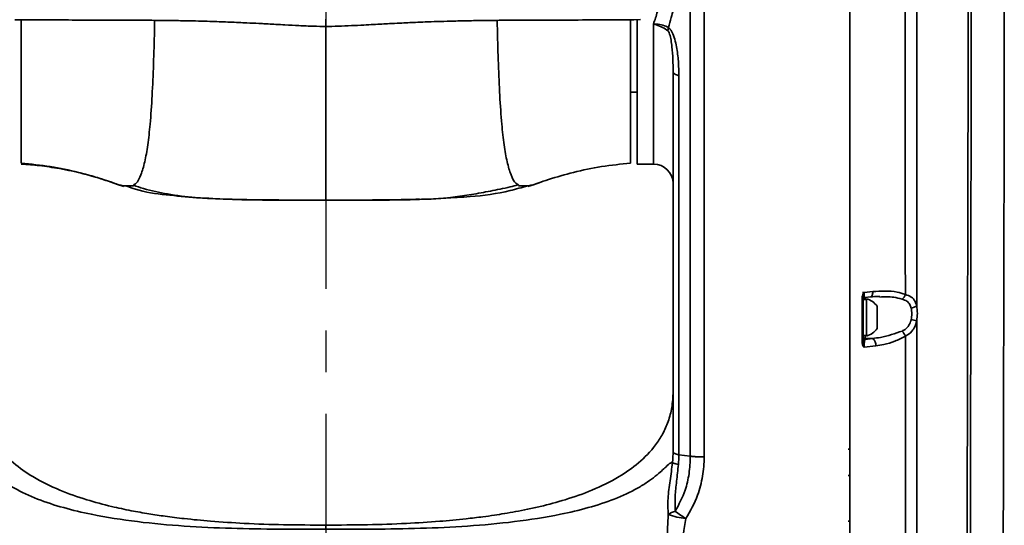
# Model space of a CAD drawing. Header units: millimetres. Extents: x -2031 to 1277, y -458 to 5880.
# Tile 14 of 62: x -1303 to -1152, y 4253 to 4330. Entities that reach past the tile are written whole.
import ezdxf

# ---------------------------------------------------------------- set-up
doc = ezdxf.new("R2010")
doc.units = ezdxf.units.MM
doc.header["$LTSCALE"] = 5
doc.linetypes.add('CENTER', pattern=[10.16, 6.35, -1.27, 1.27, -1.27])

msp = doc.modelspace()

# ---------------------------------------------------------------- linework, layer by layer
at = {"color": 4, "linetype": 'CENTER'}
msp.add_line((-1255.802, 4371.401), (-1255.802, 3617.277), dxfattribs=at)
at = {"linetype": 'Continuous', "lineweight": 35}
for p, q in [((-1303.307, 4329.901), (-1300.302, 4329.901)), ((-1300.302, 4329.901), (-1298.002, 4329.896)), ((-1213.548, 4329.896), (-1211.302, 4329.901)), ((-1211.302, 4329.901), (-1208.802, 4329.901)), ((-1208.852, 4329.898), (-1207.797, 4329.954)), ((-1208.302, 4329.927), (-1208.302, 4307.901)), ((-1202.802, 4322.008), (-1202.787, 4321.923)), ((-1202.787, 4321.923), (-1202.744, 4321.838)), ((-1202.744, 4321.838), (-1202.672, 4321.755)), ((-1202.672, 4321.755), (-1202.573, 4321.674)), ((-1202.573, 4321.674), (-1202.447, 4321.597)), ((-1202.447, 4321.597), (-1202.296, 4321.524)), ((-1202.296, 4321.524), (-1202.121, 4321.455)), ((-1202.121, 4321.455), (-1201.923, 4321.391)), ((-1209.302, 4318.901), (-1208.302, 4318.901)), ((-1208.302, 4307.901), (-1205.802, 4307.901)), ((-1205.802, 4307.946), (-1205.802, 4307.953)), ((-1288.189, 4304.998), (-1286.63, 4304.467)), ((-1223.414, 4304.998), (-1224.973, 4304.467)), ((-1285.248, 4304.663), (-1285.187, 4304.706)), ((-1226.355, 4304.663), (-1226.525, 4304.78)), ((-1173.652, 4288.287), (-1172.308, 4288.455)), ((-1172.308, 4288.455), (-1172.316, 4288.265)), ((-1173.802, 4287.492), (-1173.802, 4286.331)), ((-1173.802, 4287.251), (-1173.802, 4281.751)), ((-1173.302, 4287.251), (-1173.801, 4287.251)), ((-1173.535, 4287.526), (-1172.684, 4287.632)), ((-1173.502, 4287.581), (-1173.502, 4287.251)), ((-1173.302, 4284.953), (-1173.302, 4287.351)), ((-1172.615, 4287.652), (-1172.684, 4287.632)), ((-1172.528, 4287.711), (-1172.615, 4287.652)), ((-1172.452, 4287.807), (-1172.528, 4287.711)), ((-1172.389, 4287.934), (-1172.452, 4287.807)), ((-1172.344, 4288.089), (-1172.389, 4287.934)), ((-1172.316, 4288.265), (-1172.344, 4288.089)), ((-1171.652, 4284.77), (-1171.652, 4286.2)), ((-1173.302, 4281.651), (-1173.302, 4284.953)), ((-1171.652, 4282.802), (-1171.652, 4284.77)), ((-1173.802, 4282.046), (-1173.802, 4280.785)), ((-1173.802, 4281.751), (-1173.302, 4281.751)), ((-1173.502, 4281.751), (-1173.502, 4281.302)), ((-1173.502, 4281.158), (-1172.35, 4281.302)), ((-1173.502, 4281.302), (-1172.35, 4281.302)), ((-1173.502, 4281.302), (-1173.502, 4281.158)), ((-1171.85, 4280.174), (-1173.652, 4279.949)), ((-1175.802, 4264.401), (-1176.102, 4264.401)), ((-1201.923, 4263.553), (-1201.926, 4263.554)), ((-1201.923, 4263.553), (-1200.18, 4263.328)), ((-1175.802, 4260.401), (-1176.102, 4260.401)), ((-1176.102, 4253.401), (-1175.802, 4253.401))]:
    msp.add_line(p, q, dxfattribs=at)
for centre, radius, start, end in [((-1200.508, 4328.012), 3.101, 166.39634, 175.83062), ((-1205.801, 4304.902), 3, 0.70005, 90.15668), ((-1173.932, 4287.632), 0.192, 264.20915, 312.97091), ((-1173.502, 4287.228), 0.3, 95.88772, 179.96006), ((-1174.063, 4284.501), 2.95, 35.1663, 75.03898), ((-1168.705, 4288.444), 1.424, 306.95408, 342.21573), ((-1166.658, 4287.612), 1.687, 276.68432, 308.1678), ((-1167.51, 4277.548), 6.706, 73.59739, 81.01071), ((-1174.063, 4284.501), 2.95, 284.96102, 324.8337), ((-1169.617, 4280.745), 2.443, 21.52109, 43.47788), ((-1173.505, 4281.599), 0.297, 180.69542, 270.67894), ((-1173.505, 4281.455), 0.297, 180.69542, 270.67894), ((-1173.112, 4280.29), 1.267, 354.75894, 53.03592), ((-1173.931, 4280.939), 0.202, 264.18236, 309.99836), ((-1201.756, 4251.909), 3.085, 103.34997, 125.75848), ((-1198.75, 4269.335), 15.678, 252.13876, 262.35133), ((-1185.199, 4278.443), 29.189, 233.7263, 237.60534)]:
    msp.add_arc(centre, radius, start, end, dxfattribs=at)
for points, knots in [([(-1152.44, 4214.479), (-1152.436, 4219.557), (-1152.429, 4229.379), (-1152.41, 4243.597), (-1152.389, 4256.796), (-1152.365, 4268.976), (-1152.34, 4280.08), (-1152.316, 4290.119), (-1152.295, 4299.109), (-1152.28, 4307.124), (-1152.269, 4313.966), (-1152.261, 4319.707), (-1152.256, 4324.453), (-1152.251, 4328.785), (-1152.245, 4333.101), (-1152.24, 4337.742), (-1152.251, 4342.772), (-1152.29, 4348.194), (-1152.422, 4351.936), (-1152.49, 4353.873)], [0, 0, 0, 0, 0.1081714, 0.209242, 0.3032196, 0.3901184, 0.4699354, 0.5414198, 0.6060431, 0.663796, 0.7146809, 0.7543194, 0.7885019, 0.8179586, 0.8487876, 0.8823853, 0.9187717, 0.9579677, 1, 1, 1, 1]), ([(-1157.936, 4214.187), (-1157.933, 4219.475), (-1157.928, 4230.051), (-1157.911, 4246.402), (-1157.89, 4263.218), (-1157.86, 4280.611), (-1157.821, 4298.045), (-1157.78, 4314.668), (-1157.739, 4330.356), (-1157.711, 4340.14), (-1157.697, 4345.031)], [0, 0, 0, 0, 0.1192971, 0.2385946, 0.3695075, 0.5004205, 0.6347018, 0.7689826, 0.8844957, 1, 1, 1, 1]), ([(-1157.216, 4345.362), (-1157.216, 4345.362), (-1157.258, 4340.452), (-1157.293, 4330.607), (-1157.304, 4314.909), (-1157.343, 4298.241), (-1157.372, 4280.771), (-1157.395, 4263.339), (-1157.411, 4246.486), (-1157.424, 4230.098), (-1157.43, 4219.497), (-1157.432, 4214.197)], [0, 0, 0, 0, 0.0000005, 0.1155258, 0.2310386, 0.365313, 0.499588, 0.6304978, 0.7614072, 0.8807038, 1, 1, 1, 1]), ([(-1165.608, 4341.533), (-1165.608, 4341.533), (-1165.609, 4337.32), (-1165.61, 4328.899), (-1165.612, 4315.462), (-1165.614, 4301.276), (-1165.615, 4291.284), (-1165.616, 4286.285)], [0, 0, 0, 0, 0.000001, 0.2326518, 0.4654689, 0.7325442, 1, 1, 1, 1]), ([(-1175.802, 4213.996), (-1175.802, 4221.1), (-1175.802, 4235.308), (-1175.802, 4256.543), (-1175.802, 4277.646), (-1175.802, 4298.549), (-1175.802, 4319.225), (-1175.802, 4332.736), (-1175.802, 4339.49)], [0, 0, 0, 0, 0.1666558, 0.3333414, 0.5, 0.6666549, 0.8333423, 1, 1, 1, 1]), ([(-1200.18, 4263.328), (-1200.18, 4266.597), (-1200.18, 4276.405), (-1200.18, 4292.653), (-1200.18, 4310.061), (-1200.18, 4325.43), (-1200.18, 4334.299), (-1200.18, 4338.737)], [0, 0, 0, 0, 0.127328, 0.3820577, 0.6375765, 0.8186469, 1, 1, 1, 1]), ([(-1198.059, 4338.438), (-1198.059, 4334.018), (-1198.059, 4325.171), (-1198.059, 4309.858), (-1198.059, 4292.487), (-1198.059, 4276.279), (-1198.059, 4266.475), (-1198.059, 4263.214)], [0, 0, 0, 0, 0.1810704, 0.3624235, 0.6171532, 0.872672, 1, 1, 1, 1]), ([(-1175.802, 4214.82), (-1175.802, 4221.838), (-1175.802, 4235.875), (-1175.802, 4256.867), (-1175.802, 4277.722), (-1175.802, 4298.356), (-1175.802, 4318.737), (-1175.802, 4332.012), (-1175.802, 4338.649)], [0, 0, 0, 0, 0.1666534, 0.3333434, 0.5, 0.6666524, 0.8333444, 1, 1, 1, 1]), ([(-1167.349, 4288.009), (-1167.352, 4292.635), (-1167.36, 4301.894), (-1167.374, 4314.748), (-1167.387, 4326.634), (-1167.395, 4333.884), (-1167.4, 4337.51)], [0, 0, 0, 0, 0.2766186, 0.5535857, 0.7767007, 1, 1, 1, 1]), ([(-1205.802, 4329.277), (-1205.588, 4329.897), (-1205.137, 4331.206), (-1204.877, 4332.639), (-1204.74, 4333.394)], [0, 0, 0, 0, 0.4734384, 1, 1, 1, 1]), ([(-1202.802, 4331.424), (-1202.802, 4331.424), (-1202.889, 4331.036), (-1203.108, 4330.126), (-1203.371, 4329.248), (-1203.523, 4328.742)], [0, 0, 0, 0, 0.0000186, 0.423779, 1, 1, 1, 1]), ([(-1302.302, 4308.027), (-1302.302, 4308.277), (-1302.302, 4308.777), (-1302.302, 4310.68), (-1302.302, 4313.388), (-1302.302, 4316.927), (-1302.302, 4321.233), (-1302.302, 4325.573), (-1302.302, 4328.672), (-1302.302, 4329.901)], [0, 0, 0, 0, 0.1502248, 0.3004496, 0.4506744, 0.6008993, 0.7511241, 0.9013489, 1, 1, 1, 1]), ([(-1298.048, 4329.898), (-1296.484, 4329.895), (-1293.668, 4329.888), (-1289.925, 4329.884), (-1287.015, 4329.876), (-1284.652, 4329.863), (-1282.134, 4329.843), (-1279.41, 4329.809), (-1276.751, 4329.764), (-1274.721, 4329.715), (-1272.798, 4329.659), (-1270.404, 4329.574), (-1268.067, 4329.465), (-1266.449, 4329.382), (-1265.374, 4329.325), (-1264.508, 4329.279), (-1263.343, 4329.217), (-1261.726, 4329.131), (-1259.744, 4329.028), (-1257.553, 4328.928), (-1256.414, 4328.911), (-1255.802, 4328.902)], [0, 0, 0, 0, 0.0713129, 0.1283733, 0.1713989, 0.2067721, 0.2436592, 0.291708, 0.3351925, 0.3735761, 0.413768, 0.4771356, 0.5418755, 0.5887943, 0.6041462, 0.6296064, 0.6661447, 0.7133801, 0.7922437, 0.8882102, 1, 1, 1, 1]), ([(-1285.187, 4304.706), (-1285.048, 4304.783), (-1284.616, 4305.024), (-1284.037, 4306.199), (-1283.443, 4308.154), (-1282.982, 4310.767), (-1282.606, 4314.136), (-1282.322, 4318.305), (-1282.118, 4323.13), (-1282.002, 4327.164), (-1281.959, 4329.296), (-1281.948, 4329.838)], [0, 0, 0, 0, 0.0556976, 0.1735752, 0.2914623, 0.4093525, 0.5272547, 0.6687085, 0.810208, 0.951738, 1, 1, 1, 1]), ([(-1255.802, 4328.927), (-1255.802, 4328.93), (-1255.802, 4328.935), (-1255.802, 4329.23), (-1255.802, 4329.748), (-1255.802, 4330.006)], [0, 0, 0, 0, 0.42673453, 0.71337145, 1, 1, 1, 1]), ([(-1255.802, 4328.902), (-1255.193, 4328.911), (-1254.057, 4328.927), (-1252.035, 4329.019), (-1250.176, 4329.116), (-1248.619, 4329.199), (-1247.326, 4329.267), (-1245.997, 4329.337), (-1244.657, 4329.407), (-1243.361, 4329.473), (-1242.112, 4329.532), (-1240.052, 4329.617), (-1237.482, 4329.703), (-1234.529, 4329.77), (-1232.331, 4329.806), (-1230.276, 4329.832), (-1228.229, 4329.853), (-1225.669, 4329.872), (-1222.36, 4329.884), (-1218.237, 4329.888), (-1215.209, 4329.895), (-1213.555, 4329.898)], [0, 0, 0, 0, 0.0980235, 0.1829168, 0.2532692, 0.307871, 0.3521744, 0.3916756, 0.4415787, 0.4797931, 0.5123382, 0.5476883, 0.6278918, 0.6707345, 0.7135595, 0.7416709, 0.7708549, 0.8098801, 0.8607576, 0.9239556, 1, 1, 1, 1]), ([(-1226.525, 4304.78), (-1226.626, 4304.839), (-1227.019, 4305.068), (-1227.564, 4306.205), (-1228.16, 4308.153), (-1228.621, 4310.767), (-1228.997, 4314.136), (-1229.282, 4318.305), (-1229.485, 4323.13), (-1229.601, 4327.164), (-1229.644, 4329.296), (-1229.655, 4329.838)], [0, 0, 0, 0, 0.0415011, 0.1611526, 0.2808136, 0.4004778, 0.5201542, 0.6637366, 0.8073654, 0.9510253, 1, 1, 1, 1]), ([(-1209.302, 4308.027), (-1209.302, 4308.277), (-1209.302, 4308.777), (-1209.302, 4310.68), (-1209.302, 4313.388), (-1209.302, 4316.927), (-1209.302, 4321.233), (-1209.302, 4325.573), (-1209.302, 4328.672), (-1209.302, 4329.901)], [0, 0, 0, 0, 0.1502248, 0.3004496, 0.4506744, 0.6008993, 0.7511241, 0.9013489, 1, 1, 1, 1]), ([(-1205.802, 4329.277), (-1205.797, 4329.277), (-1205.643, 4329.278), (-1205.144, 4329.261), (-1204.315, 4329.129), (-1203.786, 4328.87), (-1203.523, 4328.742)], [0, 0, 0, 0, 0.0058138, 0.1821144, 0.59311, 1, 1, 1, 1]), ([(-1203.601, 4328.238), (-1203.857, 4328.419), (-1204.37, 4328.784), (-1205.169, 4329.105), (-1205.649, 4329.24), (-1205.797, 4329.276), (-1205.802, 4329.277)], [0, 0, 0, 0, 0.4069764, 0.8180198, 0.9941925, 1, 1, 1, 1]), ([(-1205.802, 4307.953), (-1205.802, 4307.963), (-1205.802, 4307.994), (-1205.802, 4308.933), (-1205.802, 4310.47), (-1205.802, 4312.462), (-1205.802, 4315.085), (-1205.802, 4318.278), (-1205.802, 4321.261), (-1205.802, 4324.868), (-1205.802, 4327.801), (-1205.802, 4329.277)], [0, 0, 0, 0, 0.0806445, 0.2506886, 0.338256, 0.4258235, 0.5958675, 0.683435, 0.7710025, 0.8847831, 1, 1, 1, 1]), ([(-1255.802, 4328.901), (-1255.802, 4328.9), (-1255.802, 4328.899), (-1255.802, 4328.412), (-1255.802, 4327.053), (-1255.802, 4324.539), (-1255.802, 4321.046), (-1255.802, 4317.107), (-1255.802, 4313.399), (-1255.802, 4310.208), (-1255.802, 4307.643), (-1255.802, 4305.586), (-1255.802, 4303.933), (-1255.802, 4302.868), (-1255.802, 4302.418), (-1255.802, 4302.406), (-1255.802, 4302.401)], [0, 0, 0, 0, 0.0544492, 0.1060049, 0.1559616, 0.2215564, 0.2952093, 0.3774346, 0.4663611, 0.5407121, 0.6165212, 0.6922845, 0.7662015, 0.8579461, 0.9369748, 1, 1, 1, 1]), ([(-1202.802, 4322.008), (-1202.822, 4323.262), (-1202.847, 4324.831), (-1203.103, 4326.784), (-1203.254, 4327.551), (-1203.434, 4328.021), (-1203.54, 4328.182), (-1203.586, 4328.224), (-1203.601, 4328.238)], [0, 0, 0, 0, 0.6168885, 0.7723635, 0.9156602, 0.9693154, 0.9897918, 1, 1, 1, 1]), ([(-1203.523, 4328.742), (-1203.438, 4328.669), (-1203.232, 4328.494), (-1202.865, 4327.896), (-1202.534, 4326.964), (-1202.197, 4325.451), (-1201.962, 4323.576), (-1201.936, 4322.12), (-1201.923, 4321.391)], [0, 0, 0, 0, 0.0490371, 0.118721, 0.2711679, 0.4225499, 0.7109782, 1, 1, 1, 1]), ([(-1202.802, 4264.116), (-1202.802, 4264.125), (-1202.802, 4271.526), (-1202.802, 4282.948), (-1202.802, 4298.261), (-1202.802, 4310.205), (-1202.802, 4318.075), (-1202.802, 4322.008)], [0, 0, 0, 0, 0.00045774, 0.37770876, 0.58505872, 0.79265004, 1, 1, 1, 1]), ([(-1201.923, 4321.391), (-1201.923, 4317.482), (-1201.923, 4309.662), (-1201.923, 4297.789), (-1201.923, 4286.139), (-1201.923, 4274.724), (-1201.923, 4267.278), (-1201.923, 4263.553)], [0, 0, 0, 0, 0.20632996, 0.41265993, 0.61923008, 0.80952087, 1, 1, 1, 1]), ([(-1302.302, 4308.027), (-1300.824, 4307.889), (-1297.889, 4307.614), (-1293.71, 4306.702), (-1290.495, 4305.8), (-1288.72, 4305.183), (-1288.189, 4304.998)], [0, 0, 0, 0, 0.3074651, 0.6108642, 0.8836036, 1, 1, 1, 1]), ([(-1302.302, 4307.901), (-1301.38, 4307.835), (-1299.413, 4307.693), (-1296.277, 4307.2), (-1293.632, 4306.65), (-1291.591, 4306.111), (-1290.596, 4305.812), (-1289.917, 4305.593), (-1289.479, 4305.449), (-1289.109, 4305.327), (-1288.676, 4305.185), (-1288.579, 4305.155), (-1288.51, 4305.133)], [0, 0, 0, 0, 0.1713259, 0.3656049, 0.6009783, 0.6845853, 0.7573035, 0.7903811, 0.8231671, 0.8579919, 0.8974877, 1, 1, 1, 1]), ([(-1209.302, 4308.027), (-1210.779, 4307.889), (-1213.714, 4307.614), (-1217.893, 4306.702), (-1221.108, 4305.8), (-1222.883, 4305.183), (-1223.414, 4304.998)], [0, 0, 0, 0, 0.3074651, 0.6108642, 0.8836037, 1, 1, 1, 1]), ([(-1288.258, 4305.057), (-1288.175, 4305.02), (-1287.569, 4304.752), (-1287.065, 4304.599), (-1286.63, 4304.467)], [0, 0, 0, 0, 0.13577147, 1, 1, 1, 1]), ([(-1288.194, 4304.991), (-1287.71, 4304.828), (-1286.733, 4304.499), (-1285.71, 4304.566), (-1285.194, 4304.6)], [0, 0, 0, 0, 0.4955959, 1, 1, 1, 1]), ([(-1226.409, 4304.6), (-1225.893, 4304.566), (-1224.87, 4304.499), (-1223.893, 4304.828), (-1223.409, 4304.991)], [0, 0, 0, 0, 0.5044041, 1, 1, 1, 1]), ([(-1223.345, 4305.057), (-1223.428, 4305.02), (-1224.034, 4304.752), (-1224.538, 4304.599), (-1224.973, 4304.467)], [0, 0, 0, 0, 0.1357715, 1, 1, 1, 1]), ([(-1255.802, 4302.41), (-1257.813, 4302.411), (-1260.83, 4302.412), (-1265.86, 4302.439), (-1270.433, 4302.519), (-1275.562, 4302.719), (-1280.222, 4303.204), (-1283.844, 4303.639), (-1285.758, 4304.386), (-1286.197, 4304.558)], [0, 0, 0, 0, 0.1972947, 0.2959421, 0.4932459, 0.6460547, 0.7987927, 0.9538914, 1, 1, 1, 1]), ([(-1273.069, 4302.653), (-1273.899, 4302.685), (-1276.286, 4302.777), (-1280.221, 4303.21), (-1283.844, 4303.639), (-1285.758, 4304.386), (-1286.197, 4304.558)], [0, 0, 0, 0, 0.1870035, 0.5378359, 0.8940906, 1, 1, 1, 1]), ([(-1285.193, 4304.681), (-1284.678, 4304.503), (-1282.897, 4303.89), (-1279.758, 4303.27), (-1275.522, 4302.701), (-1272.415, 4302.589), (-1270.74, 4302.529)], [0, 0, 0, 0, 0.1021454, 0.3529823, 0.6513118, 1, 1, 1, 1]), ([(-1240.863, 4302.529), (-1239.875, 4302.566), (-1238.015, 4302.636), (-1235.168, 4302.99), (-1232.287, 4303.48), (-1229.71, 4303.979), (-1227.791, 4304.362), (-1226.896, 4304.614), (-1226.51, 4304.723)], [0, 0, 0, 0, 0.2523652, 0.4750997, 0.6679365, 0.841639, 0.9317181, 1, 1, 1, 1]), ([(-1225.017, 4304.599), (-1225.908, 4304.334), (-1228.763, 4303.484), (-1233.051, 4302.93), (-1236.413, 4302.769), (-1237.731, 4302.706)], [0, 0, 0, 0, 0.21627703, 0.69281614, 1, 1, 1, 1]), ([(-1225.017, 4304.599), (-1225.908, 4304.334), (-1228.763, 4303.484), (-1233.051, 4302.93), (-1236.413, 4302.769), (-1237.731, 4302.706)], [0, 0, 0, 0, 0.216277, 0.6928161, 1, 1, 1, 1]), ([(-1270.74, 4302.544), (-1270.305, 4302.527), (-1267.766, 4302.424), (-1262.785, 4302.411), (-1258.24, 4302.405), (-1255.802, 4302.401)], [0, 0, 0, 0, 0.0874493, 0.510246, 1, 1, 1, 1]), ([(-1240.863, 4302.544), (-1241.298, 4302.527), (-1243.837, 4302.424), (-1248.818, 4302.411), (-1253.363, 4302.405), (-1255.802, 4302.401)], [0, 0, 0, 0, 0.0874222, 0.5102314, 1, 1, 1, 1]), ([(-1241.517, 4302.543), (-1243.02, 4302.504), (-1245.54, 4302.439), (-1249.182, 4302.421), (-1252.44, 4302.411), (-1254.681, 4302.41), (-1255.802, 4302.41)], [0, 0, 0, 0, 0.3157721, 0.5294051, 0.7647017, 1, 1, 1, 1]), ([(-1173.802, 4288.396), (-1173.802, 4288.356), (-1173.802, 4288.208), (-1173.802, 4288.074), (-1173.802, 4287.977)], [0, 0, 0, 0, 0.2733302, 1, 1, 1, 1]), ([(-1172.308, 4288.455), (-1171.058, 4288.532), (-1169.355, 4288.638), (-1167.771, 4288.141), (-1167.349, 4288.009)], [0, 0, 0, 0, 0.73373672, 1, 1, 1, 1]), ([(-1173.952, 4287.441), (-1173.941, 4287.565), (-1173.919, 4287.814), (-1173.789, 4288.085), (-1173.692, 4288.232), (-1173.659, 4288.276), (-1173.653, 4288.285), (-1173.652, 4288.287)], [0, 0, 0, 0, 0.4080346, 0.8183109, 0.9615814, 0.994229, 1, 1, 1, 1]), ([(-1173.952, 4280.738), (-1173.952, 4281.855), (-1173.952, 4284.092), (-1173.952, 4286.324), (-1173.952, 4287.441)], [0, 0, 0, 0, 0.49918506, 1, 1, 1, 1]), ([(-1173.652, 4288.287), (-1173.652, 4288.285), (-1173.656, 4288.272), (-1173.671, 4288.215), (-1173.717, 4288.045), (-1173.782, 4287.787), (-1173.795, 4287.586), (-1173.802, 4287.492)], [0, 0, 0, 0, 0.0075316, 0.0450991, 0.2081562, 0.6306891, 1, 1, 1, 1]), ([(-1173.802, 4287.977), (-1173.802, 4287.943), (-1173.802, 4287.773), (-1173.802, 4287.574), (-1173.802, 4287.474), (-1173.802, 4287.439)], [0, 0, 0, 0, 0.14009214, 0.69870035, 1, 1, 1, 1]), ([(-1173.652, 4288.287), (-1173.652, 4288.276), (-1173.652, 4288.168), (-1173.648, 4288.054), (-1173.638, 4287.874), (-1173.628, 4287.773), (-1173.603, 4287.622), (-1173.576, 4287.522), (-1173.548, 4287.543), (-1173.538, 4287.55)], [0, 0, 0, 0, 0.0226387, 0.2239769, 0.2486818, 0.4728889, 0.520709, 0.8357331, 1, 1, 1, 1]), ([(-1172.684, 4287.624), (-1172.574, 4287.641), (-1172.09, 4287.714), (-1171.611, 4287.698), (-1171.24, 4287.686)], [0, 0, 0, 0, 0.2270413, 1, 1, 1, 1]), ([(-1167.849, 4287.306), (-1168.271, 4287.412), (-1169.374, 4287.69), (-1170.532, 4287.645), (-1171.247, 4287.618)], [0, 0, 0, 0, 0.3825036, 1, 1, 1, 1]), ([(-1166.462, 4285.936), (-1166.521, 4286.116), (-1166.657, 4286.535), (-1167.102, 4287.032), (-1167.593, 4287.212), (-1167.849, 4287.306)], [0, 0, 0, 0, 0.2654696, 0.6179724, 1, 1, 1, 1]), ([(-1167.349, 4288.009), (-1167.028, 4287.894), (-1166.408, 4287.67), (-1165.863, 4287.06), (-1165.69, 4286.517), (-1165.616, 4286.285)], [0, 0, 0, 0, 0.3798233, 0.7360149, 1, 1, 1, 1]), ([(-1166.462, 4284.172), (-1166.412, 4284.468), (-1166.307, 4285.078), (-1166.409, 4285.644), (-1166.462, 4285.936)], [0, 0, 0, 0, 0.48378068, 1, 1, 1, 1]), ([(-1165.616, 4286.285), (-1165.563, 4285.904), (-1165.461, 4285.165), (-1165.566, 4284.367), (-1165.616, 4283.982)], [0, 0, 0, 0, 0.5162529, 1, 1, 1, 1]), ([(-1167.844, 4282.426), (-1167.757, 4282.468), (-1167.401, 4282.642), (-1166.896, 4283.079), (-1166.615, 4283.641), (-1166.502, 4284.007), (-1166.477, 4284.11), (-1166.462, 4284.172)], [0, 0, 0, 0, 0.127158, 0.5191962, 0.8690955, 0.9199495, 1, 1, 1, 1]), ([(-1165.616, 4283.982), (-1165.619, 4283.966), (-1165.637, 4283.883), (-1165.752, 4283.418), (-1165.944, 4282.966), (-1166.386, 4282.317), (-1166.781, 4281.94), (-1167.235, 4281.699), (-1167.344, 4281.641)], [0, 0, 0, 0, 0.01490255, 0.07904886, 0.44737443, 0.48133894, 0.87506068, 1, 1, 1, 1]), ([(-1165.616, 4283.982), (-1165.616, 4282.232), (-1165.617, 4273.089), (-1165.619, 4256.885), (-1165.62, 4235.299), (-1165.62, 4221.15), (-1165.62, 4214.067)], [0, 0, 0, 0, 0.0758328, 0.396385, 0.6977843, 1, 1, 1, 1]), ([(-1172.35, 4281.302), (-1171.945, 4281.347), (-1170.419, 4281.517), (-1168.935, 4282.041), (-1167.844, 4282.426)], [0, 0, 0, 0, 0.26536265, 1, 1, 1, 1]), ([(-1173.502, 4281.158), (-1173.524, 4281.101), (-1173.564, 4280.995), (-1173.605, 4280.722), (-1173.629, 4280.478), (-1173.646, 4280.251), (-1173.649, 4280.054), (-1173.652, 4279.949)], [0, 0, 0, 0, 0.3184321, 0.5871053, 0.6604733, 0.8194318, 1, 1, 1, 1]), ([(-1167.344, 4281.641), (-1167.872, 4281.37), (-1168.94, 4280.822), (-1170.468, 4280.388), (-1171.445, 4280.237), (-1171.85, 4280.174)], [0, 0, 0, 0, 0.3640017, 0.7369729, 1, 1, 1, 1]), ([(-1167.322, 4228.734), (-1167.322, 4233.322), (-1167.324, 4242.505), (-1167.33, 4259.105), (-1167.338, 4272.146), (-1167.343, 4280.577), (-1167.344, 4281.641)], [0, 0, 0, 0, 0.2587436, 0.5177906, 0.9391376, 1, 1, 1, 1]), ([(-1173.652, 4279.949), (-1173.653, 4279.95), (-1173.659, 4279.957), (-1173.69, 4279.993), (-1173.788, 4280.12), (-1173.918, 4280.366), (-1173.94, 4280.615), (-1173.952, 4280.738)], [0, 0, 0, 0, 0.0057408, 0.0360982, 0.1738534, 0.5881272, 1, 1, 1, 1]), ([(-1173.652, 4279.949), (-1173.652, 4279.951), (-1173.655, 4279.962), (-1173.67, 4280.014), (-1173.716, 4280.18), (-1173.782, 4280.449), (-1173.795, 4280.678), (-1173.802, 4280.785)], [0, 0, 0, 0, 0.0074858, 0.042345, 0.1991081, 0.626161, 1, 1, 1, 1]), ([(-1255.802, 4252.811), (-1257.957, 4252.82), (-1262.107, 4252.836), (-1267.991, 4253.037), (-1273.056, 4253.359), (-1277.075, 4253.742), (-1280.215, 4254.13), (-1282.902, 4254.532), (-1285.636, 4255.018), (-1288.81, 4255.698), (-1292.468, 4256.678), (-1296.526, 4258.107), (-1300.313, 4259.948), (-1303.638, 4262.254), (-1305.839, 4264.521), (-1307.258, 4266.719), (-1308.111, 4268.642), (-1308.694, 4270.833), (-1308.764, 4272.391), (-1308.802, 4273.209)], [0, 0, 0, 0, 0.1043627, 0.2010005, 0.2834211, 0.3484789, 0.3950489, 0.4354375, 0.4792172, 0.528511, 0.5914497, 0.6608806, 0.7346021, 0.792681, 0.8542459, 0.8869149, 0.9214689, 0.9587672, 1, 1, 1, 1]), ([(-1202.802, 4273.219), (-1202.839, 4272.4), (-1202.909, 4270.838), (-1203.492, 4268.644), (-1204.346, 4266.72), (-1205.766, 4264.519), (-1207.968, 4262.251), (-1211.29, 4259.948), (-1215.077, 4258.107), (-1219.135, 4256.679), (-1222.444, 4255.792), (-1224.978, 4255.228), (-1226.801, 4254.869), (-1228.491, 4254.574), (-1230.156, 4254.312), (-1232.107, 4254.039), (-1234.888, 4253.705), (-1238.78, 4253.341), (-1243.8, 4253.029), (-1249.6, 4252.835), (-1253.684, 4252.819), (-1255.802, 4252.811)], [0, 0, 0, 0, 0.0409501, 0.0780163, 0.1123949, 0.144946, 0.2064285, 0.2645529, 0.3383594, 0.4078687, 0.4708728, 0.5028807, 0.5327382, 0.5602979, 0.5854399, 0.6138786, 0.6551393, 0.720226, 0.8019857, 0.8973283, 1, 1, 1, 1]), ([(-1202.9, 4262.376), (-1202.851, 4262.966), (-1202.802, 4263.556), (-1202.802, 4264.148), (-1202.802, 4264.148)], [0, 0, 0, 0, 0.9999662, 1, 1, 1, 1]), ([(-1202.802, 4264.116), (-1202.802, 4264.105), (-1202.801, 4264.078), (-1202.8, 4264.018), (-1202.784, 4263.889), (-1202.642, 4263.758), (-1202.294, 4263.635), (-1201.995, 4263.569), (-1201.926, 4263.554)], [0, 0, 0, 0, 0.0144573, 0.0379182, 0.1172632, 0.4501215, 0.873111, 1, 1, 1, 1]), ([(-1202.469, 4254.911), (-1201.913, 4255.965), (-1200.951, 4257.792), (-1200.305, 4260.684), (-1200.178, 4262.439), (-1200.18, 4263.328), (-1200.18, 4263.328)], [0, 0, 0, 0, 0.4025553, 0.697327, 0.9999932, 1, 1, 1, 1]), ([(-1201.926, 4263.554), (-1201.926, 4263.554), (-1201.928, 4263.056), (-1201.963, 4262.558), (-1201.998, 4262.061)], [0, 0, 0, 0, 0.00004, 1, 1, 1, 1]), ([(-1198.059, 4263.214), (-1198.059, 4263.205), (-1198.071, 4262.227), (-1198.245, 4260.253), (-1199.036, 4257.017), (-1200.182, 4254.968), (-1200.837, 4253.797)], [0, 0, 0, 0, 0.0025424, 0.2961652, 0.597524, 1, 1, 1, 1]), ([(-1198.059, 4263.214), (-1198.452, 4263.221), (-1199.068, 4263.231), (-1199.711, 4263.278), (-1200.004, 4263.307), (-1200.129, 4263.321), (-1200.167, 4263.326), (-1200.18, 4263.328)], [0, 0, 0, 0, 0.49873008, 0.78174977, 0.93161744, 0.97600308, 1, 1, 1, 1]), ([(-1255.802, 4252.186), (-1258.207, 4252.183), (-1263.017, 4252.176), (-1270.232, 4252.282), (-1277.437, 4252.614), (-1284.6, 4253.262), (-1290.77, 4254.22), (-1295.869, 4255.424), (-1299.897, 4256.726), (-1302.894, 4258.126), (-1304.888, 4259.364), (-1306.136, 4260.288), (-1307.068, 4261.096), (-1307.907, 4261.903), (-1308.498, 4262.411), (-1308.652, 4262.381), (-1308.735, 4262.365)], [0, 0, 0, 0, 0.105698, 0.2113946, 0.3170782, 0.4227468, 0.5283785, 0.5944083, 0.6604007, 0.7263255, 0.7593293, 0.7923223, 0.8253051, 0.8583029, 0.9242429, 1, 1, 1, 1]), ([(-1202.899, 4262.375), (-1202.98, 4262.377), (-1203.144, 4262.38), (-1203.696, 4261.903), (-1204.535, 4261.096), (-1205.468, 4260.288), (-1206.715, 4259.364), (-1208.709, 4258.126), (-1211.706, 4256.726), (-1215.734, 4255.424), (-1220.833, 4254.22), (-1227.003, 4253.262), (-1234.166, 4252.614), (-1241.371, 4252.282), (-1248.586, 4252.176), (-1253.396, 4252.183), (-1255.802, 4252.186)], [0, 0, 0, 0, 0.0647866, 0.1315093, 0.1648987, 0.198273, 0.2316576, 0.2650532, 0.3317605, 0.3985363, 0.4653497, 0.5722353, 0.6791582, 0.7860962, 0.8930474, 1, 1, 1, 1]), ([(-1203.559, 4254.413), (-1203.591, 4255.229), (-1203.657, 4256.894), (-1203.258, 4259.58), (-1203.004, 4261.442), (-1202.899, 4262.375), (-1202.899, 4262.375)], [0, 0, 0, 0, 0.3236576, 0.6606734, 0.9999928, 1, 1, 1, 1]), ([(-1201.997, 4262.061), (-1202.084, 4261.204), (-1202.251, 4259.576), (-1202.548, 4257.158), (-1202.495, 4255.668), (-1202.469, 4254.911)], [0, 0, 0, 0, 0.3537117, 0.6718334, 1, 1, 1, 1]), ([(-1203.391, 4240.132), (-1203.391, 4240.132), (-1203.396, 4242.317), (-1203.462, 4245.792), (-1203.728, 4250.559), (-1203.615, 4253.126), (-1203.559, 4254.413)], [0, 0, 0, 0, 0.0000042, 0.4586791, 0.7285673, 1, 1, 1, 1]), ([(-1200.837, 4253.797), (-1201.25, 4251.366), (-1202.019, 4246.84), (-1202.087, 4242.241), (-1202.119, 4240.113)], [0, 0, 0, 0, 0.5371933, 1, 1, 1, 1]), ([(-1255.802, 4252.791), (-1255.802, 4252.799), (-1255.802, 4252.847), (-1255.802, 4252.733), (-1255.802, 4252.363), (-1255.802, 4252.186)], [0, 0, 0, 0, 0.0990987, 0.5689617, 1, 1, 1, 1])]:
    msp.add_open_spline(points, degree=3, knots=knots, dxfattribs=at)
msp.add_open_spline([(-1202.9, 4262.376), (-1202.883, 4262.354), (-1202.85, 4262.311), (-1202.661, 4262.233), (-1202.386, 4262.149), (-1202.127, 4262.091), (-1201.998, 4262.061)], degree=3, dxfattribs=at)

doc.saveas('drawing.dxf')
